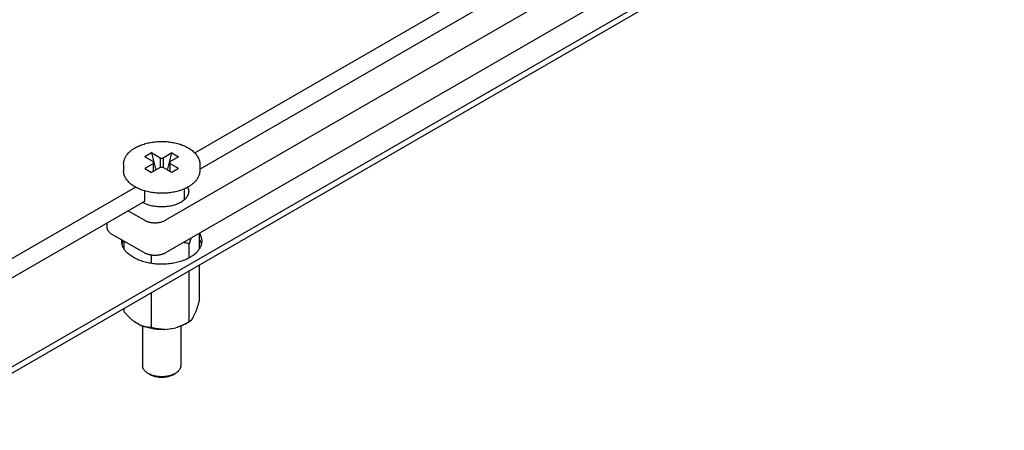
# Model space of a CAD drawing. Header units: inches. Extents: x 0 to 34, y 0 to 22.
# Tile 17 of 21: x 27.6 to 30.2, y 4.9 to 6. Entities that reach past the tile are written whole.
import ezdxf

# ---------------------------------------------------------------- set-up
doc = ezdxf.new("R2010")
doc.units = ezdxf.units.IN
doc.header["$LTSCALE"] = 1.87
doc.header["$MEASUREMENT"] = 0
doc.layers.get('0').update_dxf_attribs({"linetype": 'CONTINUOUS'})

msp = doc.modelspace()

# ---------------------------------------------------------------- linework, layer by layer
at = {"color": 7, "linetype": 'CONTINUOUS'}
for p, q in [((30.1032, 6.5702), (27.9853, 5.3473)), ((27.3218, 4.898), (30.1856, 6.5515)), ((27.3218, 4.8817), (30.1856, 6.5352)), ((29.1597, 6.1111), (27.9853, 5.433)), ((28.062, 5.6097), (28.7911, 6.0306)), ((28.0752, 5.5667), (28.8147, 5.9937)), ((27.9487, 5.6095), (27.931, 5.5992)), ((27.9716, 5.5962), (27.9487, 5.6095)), ((27.9487, 5.6095), (27.9597, 5.5648)), ((28.0017, 5.6095), (27.9787, 5.5962)), ((27.9906, 5.5648), (28.0017, 5.6095)), ((28.0017, 5.6095), (28.0194, 5.5992)), ((27.8752, 5.5798), (27.8752, 5.5635)), ((27.9539, 5.586), (27.931, 5.5992)), ((27.9539, 5.5819), (27.931, 5.5686)), ((27.9539, 5.5614), (27.9539, 5.586)), ((27.9716, 5.5962), (27.9787, 5.5962)), ((27.9716, 5.5962), (27.9716, 5.5717)), ((27.9787, 5.5962), (27.9787, 5.5717)), ((28.0194, 5.5992), (27.9964, 5.586)), ((27.9964, 5.586), (27.9964, 5.5614)), ((28.0194, 5.5686), (27.9964, 5.5819)), ((28.0752, 5.5798), (28.0752, 5.5635)), ((27.931, 5.5686), (27.9487, 5.5584)), ((27.9716, 5.5717), (27.9487, 5.5584)), ((27.9787, 5.5717), (27.9716, 5.5717)), ((28.0017, 5.5584), (27.9787, 5.5717)), ((28.0194, 5.5686), (28.0017, 5.5584)), ((27.2326, 5.1308), (27.9065, 5.5199)), ((27.9309, 5.4834), (27.9309, 5.5098)), ((28.0342, 5.5151), (28.0342, 5.4862)), ((27.2326, 5.0802), (27.9309, 5.4834)), ((27.9297, 5.433), (27.8867, 5.4578)), ((27.8324, 5.4129), (27.8324, 5.4265)), ((28.074, 5.3577), (28.074, 5.3985)), ((27.9297, 5.3473), (27.8439, 5.3968)), ((27.8764, 5.3577), (27.8764, 5.3781)), ((28.0516, 5.3856), (28.0475, 5.3711)), ((28.0475, 5.3343), (28.0475, 5.3711)), ((27.9487, 5.3195), (27.9487, 5.3412)), ((28.0475, 5.1665), (28.0475, 5.3007)), ((28.074, 5.2236), (28.074, 5.316)), ((27.9487, 5.1512), (27.9487, 5.2437)), ((27.8764, 5.193), (27.8764, 5.2019)), ((28.0569, 5.1767), (28.0645, 5.193)), ((27.9022, 5.1679), (27.9229, 5.1559)), ((28.0475, 5.1665), (28.0387, 5.1614)), ((27.9252, 5.155), (27.9252, 5.0511)), ((27.9839, 5.1465), (28.0123, 5.1509)), ((28.0252, 5.155), (28.0252, 5.0511)), ((27.9455, 5.0274), (27.9398, 5.0307)), ((28.0049, 5.0274), (28.0105, 5.0307))]:
    msp.add_line(p, q, dxfattribs=at)
for centre, radius, start, end in [((27.9052, 5.3782), 0.0351, 174.513, 179.9984), ((27.9683, 5.0815), 0.0583, 247.0984, 247.2408), ((27.982, 5.0815), 0.0583, 292.7562, 292.9013)]:
    msp.add_arc(centre, radius, start, end, dxfattribs=at)
for points, knots in [([(27.9055, 5.623), (27.9073, 5.624), (27.9109, 5.6259), (27.9167, 5.6286), (27.9227, 5.631), (27.929, 5.6331), (27.9356, 5.6349), (27.9423, 5.6365), (27.9492, 5.6377), (27.9563, 5.6387), (27.9635, 5.6393), (27.9707, 5.6397), (27.978, 5.6397), (27.9852, 5.6395), (27.9924, 5.6389), (27.9995, 5.638), (28.0064, 5.6368), (28.0132, 5.6353), (28.0198, 5.6335), (28.0262, 5.6315), (28.0323, 5.6292), (28.0381, 5.6266), (28.0436, 5.6237), (28.0487, 5.6207), (28.0535, 5.6174), (28.0578, 5.6139), (28.0617, 5.6101), (28.0652, 5.6062), (28.0682, 5.6021), (28.0707, 5.5979), (28.0727, 5.5935), (28.0741, 5.589), (28.075, 5.5845), (28.0752, 5.5814), (28.0752, 5.5798)], [0, 0, 0, 0, 0.03062, 0.062182, 0.094636, 0.127916, 0.161941, 0.196618, 0.231845, 0.267511, 0.303499, 0.339688, 0.375955, 0.412173, 0.448219, 0.48397, 0.519309, 0.554124, 0.588309, 0.62177, 0.654423, 0.686198, 0.71704, 0.746913, 0.775801, 0.803707, 0.830662, 0.856718, 0.881955, 0.906474, 0.930395, 0.953857, 0.977007, 1, 1, 1, 1]), ([(27.8752, 5.5798), (27.8752, 5.5809), (27.8753, 5.5829), (27.8757, 5.586), (27.8763, 5.5891), (27.8772, 5.5921), (27.8784, 5.5951), (27.8798, 5.598), (27.8814, 5.6009), (27.8839, 5.6047), (27.8876, 5.6092), (27.8928, 5.6142), (27.8988, 5.6189), (27.9032, 5.6216), (27.9055, 5.623)], [0, 0, 0, 0, 0.056064, 0.112297, 0.16888, 0.225977, 0.283756, 0.342374, 0.401979, 0.46271, 0.58796, 0.718978, 0.856255, 1, 1, 1, 1]), ([(28.0448, 5.5204), (28.0431, 5.5194), (28.0394, 5.5174), (28.0337, 5.5148), (28.0276, 5.5124), (28.0213, 5.5103), (28.0148, 5.5084), (28.008, 5.5069), (28.0011, 5.5056), (27.994, 5.5047), (27.9869, 5.504), (27.9796, 5.5037), (27.9724, 5.5036), (27.9652, 5.5039), (27.958, 5.5045), (27.9509, 5.5054), (27.9439, 5.5066), (27.9371, 5.508), (27.9305, 5.5098), (27.9241, 5.5119), (27.918, 5.5142), (27.9122, 5.5168), (27.9067, 5.5196), (27.9016, 5.5227), (27.8969, 5.526), (27.8925, 5.5295), (27.8886, 5.5332), (27.8851, 5.5371), (27.8821, 5.5412), (27.8796, 5.5455), (27.8777, 5.5498), (27.8762, 5.5543), (27.8754, 5.5589), (27.8752, 5.562), (27.8752, 5.5635)], [0, 0, 0, 0, 0.030619, 0.062181, 0.094636, 0.127916, 0.161941, 0.196618, 0.231845, 0.26751, 0.303498, 0.339687, 0.375954, 0.412172, 0.448218, 0.483969, 0.519308, 0.554123, 0.588308, 0.621769, 0.654422, 0.686197, 0.71704, 0.746913, 0.7758, 0.803706, 0.830661, 0.856718, 0.881955, 0.906474, 0.930395, 0.953857, 0.977007, 1, 1, 1, 1]), ([(28.0752, 5.5635), (28.0752, 5.5625), (28.0751, 5.5604), (28.0747, 5.5573), (28.074, 5.5543), (28.0731, 5.5512), (28.072, 5.5483), (28.0706, 5.5453), (28.069, 5.5425), (28.0665, 5.5387), (28.0627, 5.5342), (28.0575, 5.5292), (28.0515, 5.5245), (28.0471, 5.5217), (28.0448, 5.5204)], [0, 0, 0, 0, 0.056062, 0.112298, 0.16888, 0.225977, 0.283756, 0.342374, 0.401979, 0.46271, 0.58796, 0.718977, 0.856255, 1, 1, 1, 1]), ([(28.046, 5.5088), (28.046, 5.5081), (28.046, 5.5068), (28.0457, 5.5048), (28.0453, 5.5028), (28.0447, 5.5008), (28.0439, 5.4988), (28.0427, 5.4962), (28.0407, 5.493), (28.0377, 5.4894), (28.0341, 5.486), (28.0299, 5.4827), (28.0269, 5.4808), (28.0253, 5.4799)], [0, 0, 0, 0, 0.053913, 0.108084, 0.162766, 0.218198, 0.274605, 0.33219, 0.451517, 0.577402, 0.710587, 0.851438, 1, 1, 1, 1]), ([(28.0435, 5.5197), (28.0439, 5.5188), (28.0446, 5.517), (28.0454, 5.5143), (28.0459, 5.5116), (28.046, 5.5097), (28.046, 5.5088)], [0, 0, 0, 0, 0.257297, 0.508429, 0.755303, 1, 1, 1, 1]), ([(28.0253, 5.4799), (28.0236, 5.4789), (28.0201, 5.4771), (28.0145, 5.4747), (28.0085, 5.4726), (28.0022, 5.4709), (27.9957, 5.4696), (27.9889, 5.4686), (27.982, 5.468), (27.9751, 5.4678), (27.9681, 5.468), (27.9613, 5.4686), (27.9545, 5.4696), (27.948, 5.471), (27.9417, 5.4727), (27.9357, 5.4747), (27.9301, 5.4771), (27.9266, 5.479), (27.925, 5.48)], [0, 0, 0, 0, 0.055852, 0.114209, 0.174833, 0.237425, 0.301644, 0.36711, 0.433419, 0.500153, 0.566881, 0.633175, 0.698614, 0.762797, 0.825344, 0.885915, 0.944213, 1, 1, 1, 1]), ([(27.9297, 5.433), (27.9306, 5.4325), (27.9326, 5.4315), (27.9357, 5.4301), (27.939, 5.429), (27.9425, 5.4281), (27.9461, 5.4273), (27.9498, 5.4268), (27.9536, 5.4264), (27.9575, 5.4263), (27.9614, 5.4264), (27.9652, 5.4268), (27.9689, 5.4273), (27.9725, 5.4281), (27.976, 5.429), (27.9793, 5.4301), (27.9825, 5.4315), (27.9844, 5.4325), (27.9853, 5.433)], [0, 0, 0, 0, 0.05584, 0.114182, 0.174787, 0.237358, 0.301554, 0.366998, 0.433288, 0.500006, 0.566723, 0.633012, 0.698455, 0.76265, 0.825219, 0.885822, 0.944162, 1, 1, 1, 1]), ([(27.8439, 5.3968), (27.843, 5.3973), (27.8413, 5.3984), (27.839, 5.4002), (27.837, 5.4021), (27.8354, 5.4041), (27.834, 5.4062), (27.8332, 5.408), (27.8328, 5.4095), (27.8326, 5.4106), (27.8324, 5.4118), (27.8324, 5.4125), (27.8324, 5.4129)], [0, 0, 0, 0, 0.148577, 0.289442, 0.422639, 0.548535, 0.667872, 0.781789, 0.837225, 0.89191, 0.946084, 1, 1, 1, 1]), ([(28.0741, 5.3985), (28.0751, 5.3969), (28.0764, 5.3945), (28.0778, 5.3911), (28.0787, 5.3885), (28.0793, 5.386), (28.0798, 5.3834), (28.0801, 5.3808), (28.0802, 5.379), (28.0802, 5.3782)], [0, 0, 0, 0, 0.261242, 0.388204, 0.513117, 0.636349, 0.758294, 0.879367, 1, 1, 1, 1]), ([(28.0494, 5.3353), (28.0476, 5.3342), (28.0437, 5.3322), (28.0377, 5.3294), (28.0313, 5.3269), (28.0246, 5.3246), (28.0177, 5.3227), (28.0105, 5.321), (28.0032, 5.3197), (27.9956, 5.3187), (27.988, 5.318), (27.9803, 5.3176), (27.9726, 5.3175), (27.9649, 5.3178), (27.9572, 5.3184), (27.9497, 5.3193), (27.9423, 5.3205), (27.935, 5.3221), (27.928, 5.324), (27.9212, 5.3261), (27.9148, 5.3285), (27.9086, 5.3312), (27.9028, 5.3342), (27.8974, 5.3374), (27.8924, 5.3408), (27.8879, 5.3444), (27.8845, 5.3476), (27.882, 5.3502), (27.8797, 5.3529), (27.8772, 5.3563), (27.8746, 5.3605), (27.8727, 5.3648), (27.8712, 5.3692), (27.8704, 5.3737), (27.8702, 5.3767), (27.8702, 5.3782)], [0, 0, 0, 0, 0.030665, 0.062387, 0.0951, 0.128723, 0.16316, 0.198308, 0.234052, 0.270274, 0.306846, 0.343639, 0.38052, 0.417357, 0.454018, 0.49037, 0.526287, 0.561647, 0.596333, 0.630237, 0.663263, 0.695324, 0.726348, 0.756278, 0.785078, 0.812731, 0.839247, 0.852092, 0.864668, 0.889046, 0.912487, 0.935124, 0.957122, 0.978675, 1, 1, 1, 1]), ([(27.8711, 5.37), (27.8715, 5.3716), (27.8724, 5.3747), (27.8738, 5.3776), (27.8745, 5.3791)], [0, 0, 0, 0, 0.49277, 1, 1, 1, 1]), ([(28.0475, 5.3711), (28.0463, 5.3714), (28.0412, 5.3727), (28.0361, 5.3738), (28.0323, 5.3744)], [0, 0, 0, 0, 0.247766, 1, 1, 1, 1]), ([(28.0802, 5.3782), (28.0802, 5.3772), (28.0801, 5.3752), (28.0797, 5.3722), (28.0791, 5.3693), (28.0782, 5.3663), (28.0771, 5.3634), (28.0752, 5.3595), (28.0722, 5.3548), (28.0678, 5.3494), (28.0625, 5.3443), (28.0563, 5.3395), (28.0518, 5.3367), (28.0494, 5.3353)], [0, 0, 0, 0, 0.053912, 0.108082, 0.162763, 0.218195, 0.274601, 0.332186, 0.451512, 0.577398, 0.710584, 0.851437, 1, 1, 1, 1]), ([(28.074, 5.3823), (28.0746, 5.3813), (28.0758, 5.3793), (28.0772, 5.3763), (28.0784, 5.3732), (28.079, 5.3711), (28.0792, 5.37)], [0, 0, 0, 0, 0.258518, 0.510732, 0.757551, 1, 1, 1, 1]), ([(27.9853, 5.3473), (27.9844, 5.3468), (27.9825, 5.3457), (27.9793, 5.3444), (27.976, 5.3433), (27.9725, 5.3423), (27.9689, 5.3416), (27.9652, 5.341), (27.9614, 5.3407), (27.9575, 5.3406), (27.9536, 5.3407), (27.9498, 5.341), (27.9461, 5.3416), (27.9425, 5.3423), (27.939, 5.3433), (27.9357, 5.3444), (27.9326, 5.3457), (27.9306, 5.3468), (27.9297, 5.3473)], [0, 0, 0, 0, 0.055838, 0.114178, 0.174781, 0.23735, 0.301545, 0.366988, 0.433277, 0.499994, 0.566712, 0.633002, 0.698446, 0.762642, 0.825213, 0.885818, 0.94416, 1, 1, 1, 1]), ([(28.074, 5.2236), (28.0732, 5.2208), (28.0718, 5.2154), (28.0698, 5.2088), (28.0682, 5.2036), (28.067, 5.2), (28.0658, 5.1964), (28.065, 5.1941), (28.0645, 5.193)], [0, 0, 0, 0, 0.266903, 0.524718, 0.649278, 0.770343, 0.887421, 1, 1, 1, 1]), ([(27.9022, 5.1679), (27.8999, 5.1696), (27.8954, 5.1734), (27.8888, 5.1795), (27.8825, 5.1861), (27.8784, 5.1907), (27.8764, 5.193)], [0, 0, 0, 0, 0.240456, 0.488533, 0.742247, 1, 1, 1, 1]), ([(28.0475, 5.1665), (28.0447, 5.1649), (28.0391, 5.1618), (28.0304, 5.1575), (28.0214, 5.1538), (28.0153, 5.1518), (28.0123, 5.1509)], [0, 0, 0, 0, 0.250035, 0.500378, 0.750601, 1, 1, 1, 1]), ([(28.0569, 5.1767), (28.0565, 5.176), (28.0558, 5.1748), (28.0545, 5.1731), (28.0533, 5.1716), (28.0518, 5.1698), (28.0502, 5.1684), (28.0487, 5.1672), (28.0479, 5.1667), (28.0475, 5.1665)], [0, 0, 0, 0, 0.162867, 0.312768, 0.450656, 0.577631, 0.803468, 0.904846, 1, 1, 1, 1]), ([(27.9839, 5.1465), (27.9813, 5.1463), (27.9759, 5.1462), (27.9678, 5.1463), (27.9598, 5.1469), (27.952, 5.1479), (27.9443, 5.1493), (27.9368, 5.1511), (27.9297, 5.1533), (27.9251, 5.155), (27.9229, 5.1559)], [0, 0, 0, 0, 0.129489, 0.259038, 0.387953, 0.515546, 0.641154, 0.764145, 0.883935, 1, 1, 1, 1]), ([(27.9487, 5.1512), (27.9466, 5.1512), (27.9435, 5.1513), (27.9393, 5.1518), (27.9361, 5.1522), (27.9328, 5.1529), (27.9296, 5.1537), (27.9262, 5.1547), (27.924, 5.1555), (27.9229, 5.1559)], [0, 0, 0, 0, 0.23531, 0.355851, 0.478706, 0.604207, 0.7327, 0.864527, 1, 1, 1, 1]), ([(27.9839, 5.1465), (27.9824, 5.1465), (27.9794, 5.1465), (27.9733, 5.1468), (27.9659, 5.1475), (27.9572, 5.1491), (27.9515, 5.1505), (27.9487, 5.1512)], [0, 0, 0, 0, 0.128755, 0.256347, 0.508122, 0.75581, 1, 1, 1, 1]), ([(28.0387, 5.1614), (28.0367, 5.1603), (28.0326, 5.1582), (28.0262, 5.1553), (28.0194, 5.1529), (28.0147, 5.1515), (28.0123, 5.1509)], [0, 0, 0, 0, 0.236203, 0.482186, 0.737121, 1, 1, 1, 1]), ([(27.9398, 5.0307), (27.9387, 5.0313), (27.9365, 5.0327), (27.9336, 5.035), (27.9311, 5.0374), (27.929, 5.04), (27.9275, 5.0422), (27.9267, 5.0441), (27.9261, 5.0455), (27.9257, 5.0469), (27.9254, 5.0483), (27.9252, 5.0497), (27.9252, 5.0506), (27.9252, 5.0511)], [0, 0, 0, 0, 0.148565, 0.289421, 0.422608, 0.548495, 0.667821, 0.725404, 0.78181, 0.837241, 0.89192, 0.946089, 1, 1, 1, 1]), ([(28.0252, 5.0511), (28.0252, 5.0506), (28.0251, 5.0497), (28.025, 5.0483), (28.0246, 5.0469), (28.0242, 5.0455), (28.0237, 5.0441), (28.0228, 5.0422), (28.0214, 5.04), (28.0193, 5.0374), (28.0167, 5.035), (28.0138, 5.0327), (28.0117, 5.0313), (28.0105, 5.0307)], [0, 0, 0, 0, 0.053912, 0.108082, 0.162763, 0.218195, 0.274601, 0.332186, 0.451512, 0.577398, 0.710584, 0.851437, 1, 1, 1, 1]), ([(27.9456, 5.0278), (27.9451, 5.028), (27.9432, 5.0289), (27.9412, 5.0299), (27.9398, 5.0307)], [0, 0, 0, 0, 0.256599, 1, 1, 1, 1]), ([(28.0049, 5.0274), (28.0039, 5.0269), (28.0018, 5.0258), (27.9985, 5.0244), (27.9949, 5.0231), (27.9912, 5.0221), (27.9873, 5.0213), (27.9834, 5.0207), (27.9793, 5.0204), (27.9752, 5.0203), (27.9711, 5.0204), (27.967, 5.0207), (27.963, 5.0213), (27.9591, 5.0221), (27.9554, 5.0231), (27.9519, 5.0244), (27.9486, 5.0258), (27.9465, 5.0269), (27.9455, 5.0274)], [0, 0, 0, 0, 0.055841, 0.114183, 0.174787, 0.237357, 0.301552, 0.366995, 0.433284, 0.5, 0.566716, 0.633005, 0.698448, 0.762643, 0.825213, 0.885817, 0.94416, 1, 1, 1, 1]), ([(28.0046, 5.0278), (28.0035, 5.0273), (28.0013, 5.0264), (27.9979, 5.0253), (27.9943, 5.0244), (27.9893, 5.0233), (27.983, 5.0225), (27.9752, 5.0221), (27.9674, 5.0225), (27.961, 5.0233), (27.9561, 5.0244), (27.9525, 5.0253), (27.9491, 5.0264), (27.9469, 5.0273), (27.9458, 5.0278)], [0, 0, 0, 0, 0.058148, 0.117977, 0.179293, 0.24188, 0.36988, 0.500003, 0.630126, 0.758125, 0.820711, 0.882026, 0.941854, 1, 1, 1, 1]), ([(28.0105, 5.0307), (28.0101, 5.0304), (28.0082, 5.0294), (28.0062, 5.0284), (28.0047, 5.0278)], [0, 0, 0, 0, 0.24337, 1, 1, 1, 1])]:
    msp.add_open_spline(points, degree=3, knots=knots, dxfattribs=at)

doc.saveas('drawing.dxf')
